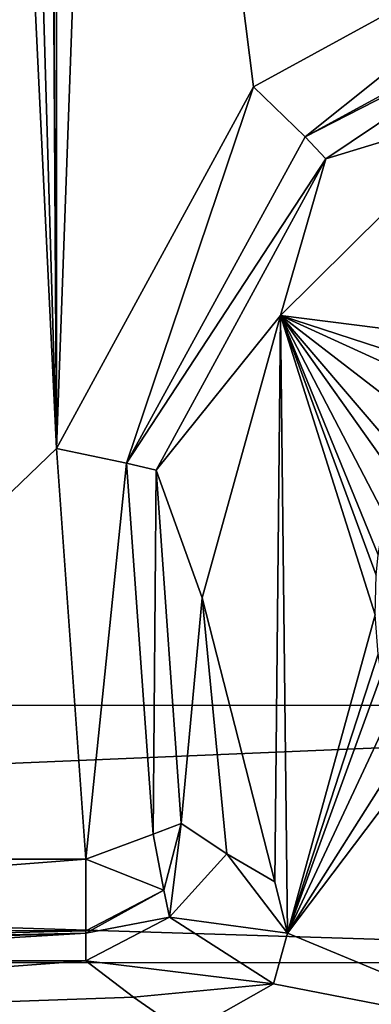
# Model space of a CAD drawing. Header units: metres. Extents: x -205 to 205, y -82 to 82.
# Tile 69 of 256: x -101.89 to -98.44, y -40.44 to -30.76. Entities that reach past the tile are written whole.
import ezdxf

# ---------------------------------------------------------------- set-up
doc = ezdxf.new("R2010")
doc.units = ezdxf.units.M
doc.layers.add('solid_PRT0003', color=7, linetype='CONTINUOUS')

msp = doc.modelspace()

# ---------------------------------------------------------------- linework, layer by layer
at = {"layer": 'solid_PRT0003'}
for points in [[(-200, -75), (-200, 75), (0, 75)], [(0, -75), (-200, -75), (0, 75)], [(-173.501572, -37.4888, 108.5), (-88.490875, 37.499069, 108.5), (-173.490875, 37.5112, 108.5)], [(-173.501572, -37.4888, 108.5), (-88.501579, -37.500927, 108.5), (-88.490875, 37.499069, 108.5)], [(-89.929092, -37.500725, 108.410858), (-172.074066, -37.489002, 108.410858), (-172.063354, 37.510998, 108.410858)], [(-89.918396, 37.499275, 108.410858), (-89.929092, -37.500725, 108.410858), (-172.063354, 37.510998, 108.410858)], [(-101.886154, 27.371508, 6), (-101.529015, -34.974262, 6), (-101.516762, 34.965691, 6)], [(-101.529015, -34.974262, 6), (-100.999123, -20.299145, 6), (-101.516762, 34.965691, 6)], [(-101.529015, -34.974262, 6), (-101.886154, 27.371508, 6), (-101.887016, 22.630135, 6)], [(-101.887016, 22.630135, 6), (-101.893288, -22.628492, 6), (-101.529015, -34.974262, 6)], [(-101.529015, -34.974262, 6), (-99.593285, -31.421883, 6), (-100.999123, -20.299145, 6)], [(-99.593285, -31.421883, 6), (-96.035675, -29.474327, 6), (-100.999123, -20.299145, 6)], [(-101.893288, -22.628492, 6), (-101.89415, -27.369865, 6), (-101.529015, -34.974262, 6)], [(-101.89415, -27.369865, 6), (-105.721245, -39.009212, 6), (-101.529015, -34.974262, 6)], [(-99.08799, -31.912207, 6.289814), (-96.035675, -29.474327, 6), (-99.593285, -31.421883, 6)], [(-99.08799, -31.912207, 6.289814), (-95.880768, -30.161108, 6.289814), (-96.035675, -29.474327, 6)], [(-99.08799, -31.912207, 6.289814), (-96.874199, -30.781435, 6.991273), (-95.880768, -30.161108, 6.289814)], [(-99.08799, -31.912207, 6.289814), (-98.885254, -32.12801, 6.991273), (-96.874199, -30.781435, 6.991273)], [(-96.874199, -30.781435, 6.991273), (-98.885254, -32.12801, 6.991273), (-97.28331, -31.642393, 75)], [(-100.840004, -35.118931, 6.289814), (-99.593285, -31.421883, 6), (-101.529015, -34.974262, 6)], [(-100.840004, -35.118931, 6.289814), (-99.08799, -31.912207, 6.289814), (-99.593285, -31.421883, 6)], [(-97.41748, -33.910343, 75), (-97.28331, -31.642393, 75), (-99.330193, -33.668289, 75)], [(-98.885254, -32.12801, 6.991273), (-99.330193, -33.668289, 75), (-97.28331, -31.642393, 75)], [(-100.840004, -35.118931, 6.289814), (-98.885254, -32.12801, 6.991273), (-99.08799, -31.912207, 6.289814)], [(-100.840004, -35.118931, 6.289814), (-100.551819, -35.186432, 6.991273), (-98.885254, -32.12801, 6.991273)], [(-98.885254, -32.12801, 6.991273), (-100.551819, -35.186432, 6.991273), (-99.330193, -33.668289, 75)], [(-100.551819, -35.186432, 6.991273), (-100.098999, -36.443699, 75), (-99.330193, -33.668289, 75)], [(-99.330193, -33.668289, 75), (-100.098999, -36.443699, 75), (-99.386497, -39.233585, 75)], [(-99.330193, -33.668289, 75), (-99.386497, -39.233585, 75), (-99.259232, -39.734886, 75)], [(-98.399925, -36.60841, 75), (-99.330193, -33.668289, 75), (-99.259232, -39.734886, 75)], [(-97.660728, -34.213398, 75), (-97.41748, -33.910343, 75), (-99.330193, -33.668289, 75)], [(-97.77523, -34.380573, 75), (-97.660728, -34.213398, 75), (-99.330193, -33.668289, 75)], [(-97.969902, -34.716896, 75), (-97.77523, -34.380573, 75), (-99.330193, -33.668289, 75)], [(-98.130142, -35.070919, 75), (-97.969902, -34.716896, 75), (-99.330193, -33.668289, 75)], [(-98.199478, -35.261322, 75), (-98.130142, -35.070919, 75), (-99.330193, -33.668289, 75)], [(-98.30439, -35.63549, 75), (-98.199478, -35.261322, 75), (-99.330193, -33.668289, 75)], [(-98.371559, -36.018242, 75), (-98.30439, -35.63549, 75), (-99.330193, -33.668289, 75)], [(-98.391357, -36.219906, 75), (-98.371559, -36.018242, 75), (-99.330193, -33.668289, 75)], [(-98.399925, -36.60841, 75), (-98.391357, -36.219906, 75), (-99.330193, -33.668289, 75)], [(-101.529015, -34.974262, 6), (-105.721245, -39.009212, 6), (-101.240692, -39.009529, 6)], [(-100.840004, -35.118931, 6.289814), (-101.529015, -34.974262, 6), (-101.240692, -39.009529, 6)], [(-100.840004, -35.118931, 6.289814), (-101.240692, -39.009529, 6), (-100.580933, -38.763859, 6.289814)], [(-100.840004, -35.118931, 6.289814), (-100.580933, -38.763859, 6.289814), (-100.551819, -35.186432, 6.991273)], [(-100.580933, -38.763859, 6.289814), (-100.303589, -38.660587, 6.991273), (-100.551819, -35.186432, 6.991273)], [(-100.551819, -35.186432, 6.991273), (-100.303589, -38.660587, 6.991273), (-100.098999, -36.443699, 75)], [(-100.303589, -38.660587, 6.991273), (-99.856888, -38.956753, 41.288708), (-100.098999, -36.443699, 75)], [(-99.856888, -38.956753, 41.288708), (-99.386497, -39.233585, 75), (-100.098999, -36.443699, 75)], [(-98.369797, -36.995838, 75), (-98.399925, -36.60841, 75), (-99.259232, -39.734886, 75)], [(-98.338821, -37.196091, 75), (-98.369797, -36.995838, 75), (-99.259232, -39.734886, 75)], [(-98.250511, -37.574524, 75), (-98.338821, -37.196091, 75), (-99.259232, -39.734886, 75)], [(-172.037628, -41.024548, 108.5), (-88.501579, -37.500927, 108.5), (-173.501572, -37.4888, 108.5)], [(-90.975815, -40.026699, 108.410858), (-172.074066, -37.489002, 108.410858), (-89.929092, -37.500725, 108.410858)], [(-171.028061, -40.015278, 108.410858), (-172.074066, -37.489002, 108.410858), (-90.975815, -40.026699, 108.410858)], [(-172.037628, -41.024548, 108.5), (-89.966545, -41.036259, 108.5), (-88.501579, -37.500927, 108.5)], [(-98.124969, -37.942287, 75), (-98.250511, -37.574524, 75), (-99.259232, -39.734886, 75)], [(-98.045174, -38.128544, 75), (-98.124969, -37.942287, 75), (-99.259232, -39.734886, 75)], [(-98.045174, -38.128544, 75), (-99.259232, -39.734886, 75), (-96.888588, -40.722324, 75)], [(-100.580933, -38.763859, 6.289814), (-100.475876, -39.31546, 6.433024), (-100.303589, -38.660587, 6.991273)], [(-100.475876, -39.31546, 6.433024), (-100.419441, -39.579845, 6.983176), (-100.303589, -38.660587, 6.991273)], [(-100.419441, -39.579845, 6.983176), (-99.856888, -38.956753, 41.288708), (-100.303589, -38.660587, 6.991273)], [(-100.580933, -38.763859, 6.289814), (-101.240692, -39.009529, 6), (-100.475876, -39.31546, 6.433024)], [(-100.419441, -39.579845, 6.983176), (-99.259232, -39.734886, 75), (-99.856888, -38.956753, 41.288708)], [(-99.856888, -38.956753, 41.288708), (-99.259232, -39.734886, 75), (-99.386497, -39.233585, 75)], [(-105.721245, -39.009212, 6), (-110.204346, -39.703609, 6.28134), (-101.240692, -39.009529, 6)], [(-110.204346, -39.703609, 6.28134), (-101.240791, -39.713223, 6.289498), (-101.240692, -39.009529, 6)], [(-101.240692, -39.009529, 6), (-101.240791, -39.713223, 6.289498), (-100.475876, -39.31546, 6.433024)], [(-101.240799, -39.735245, 6.312008), (-100.419441, -39.579845, 6.983176), (-100.475876, -39.31546, 6.433024)], [(-101.240791, -39.713223, 6.289498), (-101.240799, -39.735245, 6.312008), (-100.475876, -39.31546, 6.433024)], [(-101.240799, -39.735245, 6.312008), (-101.240448, -40.009472, 6.989528), (-100.419441, -39.579845, 6.983176)], [(-100.419441, -39.579845, 6.983176), (-101.240448, -40.009472, 6.989528), (-99.399345, -40.232574, 75)], [(-100.419441, -39.579845, 6.983176), (-99.399345, -40.232574, 75), (-99.259232, -39.734886, 75)], [(-101.240799, -39.735245, 6.312008), (-110.210571, -40.008194, 6.989528), (-105.725525, -40.008835, 6.989528)], [(-110.207207, -39.926876, 6.604853), (-110.210571, -40.008194, 6.989528), (-101.240799, -39.735245, 6.312008)], [(-110.204346, -39.703609, 6.28134), (-110.207207, -39.926876, 6.604853), (-101.240791, -39.713223, 6.289498)], [(-110.207207, -39.926876, 6.604853), (-101.240799, -39.735245, 6.312008), (-101.240791, -39.713223, 6.289498)], [(-101.240799, -39.735245, 6.312008), (-105.725525, -40.008835, 6.989528), (-101.240448, -40.009472, 6.989528)], [(-99.259232, -39.734886, 75), (-99.399345, -40.232574, 75), (-96.888588, -40.722324, 75)], [(-171.028061, -40.015278, 108.410858), (-93.50209, -41.072697, 108.410858), (-168.50209, -41.061996, 108.410858)], [(-171.028061, -40.015278, 108.410858), (-90.975815, -40.026699, 108.410858), (-93.50209, -41.072697, 108.410858)], [(-101.240448, -40.009472, 6.989528), (-105.725525, -40.008835, 6.989528), (-110.804192, -40.720337, 75)], [(-100.771851, -40.366009, 41.028507), (-101.240448, -40.009472, 6.989528), (-110.804192, -40.720337, 75)], [(-99.399345, -40.232574, 75), (-101.240448, -40.009472, 6.989528), (-100.771851, -40.366009, 41.028507)], [(-99.399345, -40.232574, 75), (-100.771851, -40.366009, 41.028507), (-100.259636, -40.721844, 75)], [(-99.399345, -40.232574, 75), (-100.259636, -40.721844, 75), (-96.888588, -40.722324, 75)], [(-100.259636, -40.721844, 75), (-100.771851, -40.366009, 41.028507), (-110.804192, -40.720337, 75)]]:
    msp.add_3dface(points, dxfattribs=at)

doc.saveas('drawing.dxf')
